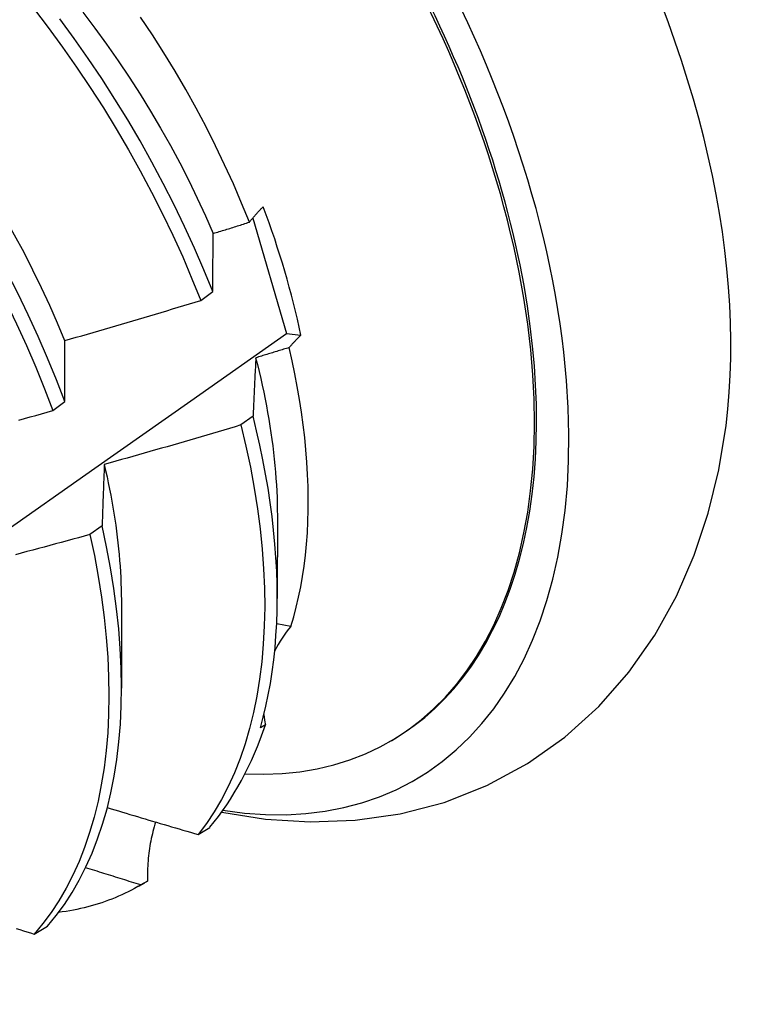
# Model space of a CAD drawing. Header units: inches. Extents: x 25 to 728, y 80 to 333.
# Tile 141 of 160: x 687.351 to 687.514, y 276.706 to 276.926. Entities that reach past the tile are written whole.
import ezdxf

# ---------------------------------------------------------------- set-up
doc = ezdxf.new("R2010")
doc.units = ezdxf.units.IN
doc.header["$MEASUREMENT"] = 0
doc.layers.add('Visible Edges(ANSI)', color=7, linetype='Continuous', lineweight=25)

msp = doc.modelspace()

# ---------------------------------------------------------------- linework, layer by layer
at = {"layer": 'Visible Edges(ANSI)'}
for p, q in [((687.40321, 276.88138), (687.41077, 276.85559)), ((687.39163, 276.86301), (687.39429, 276.86499)), ((687.41077, 276.85559), (687.41399, 276.85525)), ((687.35857, 276.8384), (687.36125, 276.84039)), ((687.4033, 276.83716), (687.40058, 276.83518)), ((687.40872, 276.81484), (687.4087, 276.7964)), ((687.36957, 276.81266), (687.36684, 276.81068)), ((687.37392, 276.7948), (687.3739, 276.77636)), ((687.41175, 276.79018), (687.40857, 276.79072)), ((687.40606, 276.76817), (687.40492, 276.76752)), ((687.43381, 276.76444), (687.43429, 276.76471)), ((687.39103, 276.74368), (687.39365, 276.74528)), ((687.37775, 276.73216), (687.37908, 276.73292)), ((687.37968, 276.73327), (687.37821, 276.73243)), ((687.35438, 276.72145), (687.35734, 276.72324))]:
    msp.add_line(p, q, dxfattribs=at)
at = {"layer": 'Visible Edges(ANSI)', "flags": 128}
for points in [[(687.30168, 276.92869), (687.30533, 276.92485), (687.30891, 276.9209), (687.31243, 276.91685), (687.31587, 276.91271), (687.31925, 276.90849), (687.32254, 276.90418), (687.32575, 276.89979), (687.32888, 276.89534), (687.33192, 276.89081), (687.33487, 276.88623), (687.33772, 276.8816), (687.34047, 276.87691), (687.34312, 276.87218), (687.34566, 276.86742), (687.3481, 276.86262), (687.35043, 276.8578), (687.35264, 276.85296), (687.35474, 276.84811), (687.35671, 276.84326), (687.35857, 276.8384)], [(687.36125, 276.84039), (687.35938, 276.84524), (687.35739, 276.8501), (687.35529, 276.85495), (687.35307, 276.85979), (687.35073, 276.86461), (687.34829, 276.8694), (687.34573, 276.87416), (687.34308, 276.87889), (687.34032, 276.88357), (687.33746, 276.8882), (687.33451, 276.89278), (687.33146, 276.8973), (687.32832, 276.90175), (687.32511, 276.90613), (687.3218, 276.91043), (687.31843, 276.91465), (687.31497, 276.91878), (687.31145, 276.92282), (687.30787, 276.92676)], [(687.31306, 276.92726), (687.31609, 276.92415), (687.31906, 276.92095), (687.32199, 276.91767), (687.32486, 276.91432), (687.32768, 276.91091), (687.33044, 276.90742), (687.33313, 276.90388), (687.33576, 276.90028), (687.33831, 276.89662), (687.3408, 276.89291), (687.3432, 276.88916), (687.34553, 276.88537), (687.34778, 276.88153), (687.34995, 276.87767), (687.35204, 276.87377), (687.35404, 276.86985), (687.35596, 276.86591), (687.35778, 276.86196), (687.35952, 276.858), (687.36117, 276.85404)], [(687.35424, 276.92827), (687.35753, 276.92396), (687.36074, 276.91957), (687.36386, 276.91511), (687.3669, 276.91058), (687.36984, 276.906), (687.37268, 276.90136), (687.37543, 276.89667), (687.37807, 276.89194), (687.38061, 276.88717), (687.38304, 276.88238), (687.38536, 276.87756), (687.38757, 276.87272), (687.38965, 276.86786), (687.39163, 276.86301)], [(687.36526, 276.92739), (687.36795, 276.92384), (687.37058, 276.92023), (687.37314, 276.91657), (687.37563, 276.91286), (687.37804, 276.9091), (687.38038, 276.90531), (687.38264, 276.90148), (687.38481, 276.89762), (687.38691, 276.89373), (687.38891, 276.88981), (687.39082, 276.88588), (687.39265, 276.88193), (687.39438, 276.87797)], [(687.40249, 276.88048), (687.40074, 276.88477), (687.39889, 276.88905), (687.39695, 276.89331), (687.39491, 276.89754), (687.39278, 276.90176), (687.39057, 276.90594), (687.38826, 276.9101), (687.38586, 276.91421), (687.38339, 276.91829), (687.38082, 276.92233), (687.37818, 276.92631)], [(687.39429, 276.86499), (687.39231, 276.86985), (687.39021, 276.8747), (687.388, 276.87954), (687.38567, 276.88436), (687.38323, 276.88916), (687.38069, 276.89392), (687.37804, 276.89865), (687.37528, 276.90333), (687.37243, 276.90797), (687.36948, 276.91255), (687.36644, 276.91707), (687.36331, 276.92153), (687.3601, 276.92591)], [(687.40249, 276.88048), (687.4026, 276.88062), (687.40271, 276.88077), (687.40282, 276.88091), (687.40294, 276.88105), (687.40306, 276.8812), (687.40317, 276.88134), (687.4033, 276.88148), (687.40342, 276.88163), (687.40354, 276.88177), (687.40367, 276.88191), (687.40379, 276.88206), (687.40392, 276.8822), (687.40405, 276.88235), (687.40418, 276.88249), (687.40431, 276.88264), (687.40445, 276.88278), (687.40458, 276.88293), (687.40472, 276.88307), (687.40486, 276.88322), (687.405, 276.88336), (687.40514, 276.88351), (687.40529, 276.88365), (687.40543, 276.8838), (687.40558, 276.88394)], [(687.3944, 276.87796), (687.39474, 276.87807), (687.39508, 276.87817), (687.39542, 276.87828), (687.39575, 276.87838), (687.39609, 276.87849), (687.39643, 276.87859), (687.39676, 276.87869), (687.3971, 276.8788), (687.39744, 276.8789), (687.39777, 276.87901), (687.39811, 276.87911), (687.39845, 276.87922), (687.39878, 276.87932), (687.39912, 276.87943), (687.39946, 276.87953), (687.39979, 276.87964), (687.40013, 276.87974), (687.40047, 276.87985), (687.4008, 276.87995), (687.40114, 276.88006), (687.40148, 276.88016), (687.40181, 276.88027), (687.40215, 276.88038), (687.40249, 276.88048)], [(687.39429, 276.86499), (687.39429, 276.86555), (687.3943, 276.8661), (687.3943, 276.86665), (687.3943, 276.8672), (687.39431, 276.86775), (687.39431, 276.8683), (687.39431, 276.86884), (687.39432, 276.86939), (687.39432, 276.86993), (687.39433, 276.87048), (687.39433, 276.87102), (687.39434, 276.87156), (687.39434, 276.8721), (687.39435, 276.87264), (687.39435, 276.87318), (687.39436, 276.87371), (687.39436, 276.87425), (687.39437, 276.87478), (687.39437, 276.87531), (687.39438, 276.87585), (687.39438, 276.87638), (687.39439, 276.87691), (687.3944, 276.87744), (687.3944, 276.87796)], [(687.36122, 276.85404), (687.36249, 276.8544), (687.36376, 276.85476), (687.36503, 276.85512), (687.3663, 276.85549), (687.36757, 276.85585), (687.36884, 276.85622), (687.37011, 276.85659), (687.37138, 276.85696), (687.37265, 276.85733), (687.37391, 276.8577), (687.37518, 276.85807), (687.37645, 276.85844), (687.37772, 276.85882), (687.37898, 276.85919), (687.38025, 276.85957), (687.38151, 276.85995), (687.38278, 276.86033), (687.38404, 276.86071), (687.38531, 276.86109), (687.38657, 276.86147), (687.38784, 276.86185), (687.3891, 276.86223), (687.39036, 276.86262), (687.39163, 276.86301)], [(687.1952, 276.70575), (687.21693, 276.72066), (687.23863, 276.73559), (687.26029, 276.75053), (687.2819, 276.7655), (687.30348, 276.78048), (687.32502, 276.79547), (687.34651, 276.81048), (687.36797, 276.82551), (687.38939, 276.84054), (687.41077, 276.85559)], [(687.36125, 276.84039), (687.36124, 276.84097), (687.36124, 276.84155), (687.36124, 276.84213), (687.36124, 276.8427), (687.36123, 276.84328), (687.36123, 276.84386), (687.36123, 276.84443), (687.36123, 276.84501), (687.36123, 276.84558), (687.36123, 276.84615), (687.36122, 276.84672), (687.36122, 276.84729), (687.36122, 276.84786), (687.36122, 276.84842), (687.36122, 276.84899), (687.36122, 276.84956), (687.36122, 276.85012), (687.36122, 276.85068), (687.36122, 276.85124), (687.36122, 276.8518), (687.36122, 276.85236), (687.36122, 276.85292), (687.36122, 276.85348), (687.36122, 276.85404)], [(687.41399, 276.85525), (687.41387, 276.85514), (687.41375, 276.85502), (687.41363, 276.8549), (687.41351, 276.85479), (687.41339, 276.85467), (687.41328, 276.85455), (687.41316, 276.85444), (687.41305, 276.85432), (687.41293, 276.8542), (687.41282, 276.85409), (687.41271, 276.85397), (687.4126, 276.85385), (687.41249, 276.85374), (687.41238, 276.85362), (687.41227, 276.85351), (687.41217, 276.85339), (687.41206, 276.85327), (687.41196, 276.85316), (687.41185, 276.85304), (687.41175, 276.85293), (687.41165, 276.85281), (687.41155, 276.8527), (687.41145, 276.85258), (687.41135, 276.85247)], [(687.41135, 276.85247), (687.41104, 276.85237), (687.41073, 276.85228), (687.41042, 276.85218), (687.41012, 276.85209), (687.40981, 276.85199), (687.4095, 276.8519), (687.40919, 276.8518), (687.40888, 276.85171), (687.40857, 276.85161), (687.40826, 276.85152), (687.40795, 276.85142), (687.40764, 276.85133), (687.40733, 276.85123), (687.40702, 276.85114), (687.40671, 276.85104), (687.4064, 276.85095), (687.40609, 276.85086), (687.40578, 276.85076), (687.40547, 276.85067), (687.40516, 276.85057), (687.40485, 276.85048), (687.40454, 276.85039), (687.40423, 276.85029), (687.40392, 276.8502)], [(687.41175, 276.79018), (687.41238, 276.7923), (687.41296, 276.79448), (687.41348, 276.79671), (687.41394, 276.79898), (687.41435, 276.8013), (687.41471, 276.80367), (687.415, 276.80609), (687.41524, 276.80855), (687.41543, 276.81105), (687.41555, 276.81359), (687.41562, 276.81617), (687.41564, 276.81879), (687.41559, 276.82144), (687.41549, 276.82413), (687.41533, 276.82684), (687.41511, 276.8296), (687.41484, 276.83238), (687.41451, 276.83518), (687.41412, 276.83802), (687.41368, 276.84087), (687.41318, 276.84374), (687.41263, 276.84663), (687.41202, 276.84954), (687.41135, 276.85247)], [(687.40392, 276.8502), (687.40389, 276.84967), (687.40386, 276.84914), (687.40383, 276.8486), (687.40381, 276.84807), (687.40378, 276.84753), (687.40375, 276.847), (687.40372, 276.84646), (687.4037, 276.84592), (687.40367, 276.84538), (687.40364, 276.84484), (687.40362, 276.8443), (687.40359, 276.84376), (687.40357, 276.84321), (687.40354, 276.84267), (687.40352, 276.84212), (687.40349, 276.84157), (687.40347, 276.84103), (687.40344, 276.84048), (687.40342, 276.83993), (687.4034, 276.83937), (687.40337, 276.83882), (687.40335, 276.83827), (687.40333, 276.83771), (687.4033, 276.83716)], [(687.40387, 276.85021), (687.40426, 276.84866), (687.40463, 276.84711), (687.405, 276.84557), (687.40534, 276.84404), (687.40567, 276.84251), (687.40598, 276.84098), (687.40627, 276.83946), (687.40655, 276.83795), (687.40682, 276.83644), (687.40706, 276.83494), (687.40729, 276.83345), (687.4075, 276.83197), (687.4077, 276.83049), (687.40788, 276.82902), (687.40804, 276.82756), (687.40818, 276.82611), (687.40831, 276.82467), (687.40842, 276.82323), (687.40851, 276.82181), (687.40859, 276.8204), (687.40865, 276.81899), (687.40869, 276.8176), (687.40871, 276.81622), (687.40872, 276.81485)], [(687.35093, 276.83627), (687.35221, 276.83662), (687.35348, 276.83697), (687.35475, 276.83733), (687.35603, 276.83768), (687.3573, 276.83804), (687.35857, 276.8384)], [(687.40492, 276.76752), (687.40557, 276.76991), (687.40616, 276.77236), (687.4067, 276.77486), (687.40717, 276.77741), (687.40757, 276.78002), (687.40792, 276.78268), (687.4082, 276.78538), (687.40842, 276.78813), (687.40858, 276.79093), (687.40867, 276.79377), (687.4087, 276.79666), (687.40866, 276.79958), (687.40857, 276.80254), (687.4084, 276.80554), (687.40818, 276.80858), (687.40789, 276.81165), (687.40754, 276.81474), (687.40712, 276.81787), (687.40664, 276.82103), (687.4061, 276.82421), (687.40549, 276.82742), (687.40483, 276.83064), (687.4041, 276.83389), (687.4033, 276.83716)], [(687.40058, 276.83518), (687.39932, 276.8348), (687.39805, 276.83442), (687.39678, 276.83404), (687.39551, 276.83366), (687.39424, 276.83329), (687.39297, 276.83291), (687.3917, 276.83254), (687.39043, 276.83217), (687.38916, 276.8318), (687.38789, 276.83143), (687.38662, 276.83106), (687.38534, 276.83069), (687.38407, 276.83032), (687.3828, 276.82996), (687.38153, 276.82959), (687.38025, 276.82923), (687.37898, 276.82887), (687.37771, 276.82851), (687.37643, 276.82815), (687.37516, 276.82779), (687.37388, 276.82743), (687.37261, 276.82707), (687.37133, 276.82672), (687.37005, 276.82636)], [(687.40058, 276.83518), (687.4017, 276.83044), (687.40269, 276.82574), (687.40355, 276.82108), (687.40428, 276.81648), (687.40487, 276.81194), (687.40532, 276.80746), (687.40565, 276.80305), (687.40583, 276.79872), (687.40589, 276.79447), (687.4058, 276.7903), (687.40559, 276.78622), (687.40524, 276.78224), (687.40476, 276.77837), (687.40414, 276.77459), (687.4034, 276.77093), (687.40252, 276.76738), (687.40152, 276.76396), (687.40038, 276.76066), (687.39913, 276.75748), (687.39775, 276.75444), (687.39624, 276.75154), (687.39462, 276.74877), (687.39288, 276.74615), (687.39103, 276.74368)], [(687.39629, 276.74868), (687.40611, 276.74712), (687.41608, 276.74649), (687.42613, 276.74685), (687.43614, 276.74829), (687.446, 276.75087), (687.45554, 276.75464), (687.46459, 276.75952), (687.47299, 276.76544), (687.48057, 276.7723), (687.48726, 276.77994), (687.49305, 276.7882), (687.49791, 276.79696), (687.50188, 276.80608), (687.50502, 276.81551), (687.50737, 276.82518), (687.50898, 276.83504)], [(687.37005, 276.82636), (687.37003, 276.8258), (687.37001, 276.82524), (687.36999, 276.82468), (687.36996, 276.82412), (687.36994, 276.82356), (687.36992, 276.82299), (687.3699, 276.82243), (687.36988, 276.82186), (687.36986, 276.8213), (687.36984, 276.82073), (687.36982, 276.82016), (687.3698, 276.81959), (687.36978, 276.81901), (687.36976, 276.81844), (687.36974, 276.81787), (687.36972, 276.81729), (687.3697, 276.81672), (687.36968, 276.81614), (687.36966, 276.81556), (687.36964, 276.81498), (687.36963, 276.8144), (687.36961, 276.81382), (687.36959, 276.81324), (687.36957, 276.81266)], [(687.37004, 276.82636), (687.37035, 276.82498), (687.37066, 276.8236), (687.37095, 276.82223), (687.37123, 276.82087), (687.37149, 276.8195), (687.37174, 276.81815), (687.37198, 276.8168), (687.3722, 276.81545), (687.37241, 276.81411), (687.3726, 276.81278), (687.37278, 276.81145), (687.37295, 276.81013), (687.3731, 276.80881), (687.37324, 276.80751), (687.37336, 276.80621), (687.37347, 276.80491), (687.37357, 276.80363), (687.37366, 276.80235), (687.37373, 276.80107), (687.37378, 276.79981), (687.37383, 276.79856), (687.37386, 276.79731), (687.37387, 276.79607), (687.37388, 276.79484)], [(687.35734, 276.72324), (687.3593, 276.72558), (687.36114, 276.72808), (687.36286, 276.73072), (687.36447, 276.7335), (687.36595, 276.73643), (687.36732, 276.73948), (687.36856, 276.74268), (687.36967, 276.74599), (687.37066, 276.74944), (687.37152, 276.753), (687.37225, 276.75668), (687.37284, 276.76046), (687.37331, 276.76436), (687.37364, 276.76835), (687.37384, 276.77244), (687.3739, 276.77662), (687.37383, 276.78088), (687.37362, 276.78523), (687.37328, 276.78965), (687.37281, 276.79413), (687.3722, 276.79868), (687.37146, 276.80329), (687.37058, 276.80795), (687.36957, 276.81266)], [(687.36684, 276.81068), (687.36557, 276.81033), (687.36429, 276.80998), (687.36301, 276.80963), (687.36173, 276.80928), (687.36045, 276.80893), (687.35917, 276.80859), (687.35789, 276.80824), (687.35661, 276.8079), (687.35533, 276.80756), (687.35405, 276.80722), (687.35277, 276.80688), (687.35149, 276.80654), (687.35021, 276.8062)], [(687.36684, 276.81068), (687.36784, 276.80598), (687.36871, 276.80132), (687.36944, 276.79672), (687.37004, 276.79217), (687.3705, 276.78769), (687.37083, 276.78328), (687.37103, 276.77894), (687.37109, 276.77468), (687.37101, 276.77051), (687.37081, 276.76642), (687.37046, 276.76244), (687.36999, 276.75855), (687.36938, 276.75477), (687.36865, 276.75111), (687.36778, 276.74755), (687.36678, 276.74412), (687.36566, 276.74081), (687.36441, 276.73763), (687.36303, 276.73458), (687.36154, 276.73167), (687.35992, 276.72889), (687.35819, 276.72626), (687.35634, 276.72378), (687.35438, 276.72145)], [(687.37073, 276.7497), (687.37157, 276.74944), (687.37241, 276.74919), (687.37326, 276.74894), (687.3741, 276.74868), (687.37495, 276.74843), (687.37579, 276.74818), (687.37663, 276.74793), (687.37748, 276.74768), (687.37832, 276.74742), (687.37917, 276.74717), (687.38001, 276.74692), (687.38086, 276.74667), (687.38171, 276.74642), (687.38255, 276.74617), (687.3834, 276.74592), (687.38425, 276.74567), (687.38509, 276.74542), (687.38594, 276.74517), (687.38679, 276.74492), (687.38763, 276.74467), (687.38848, 276.74442), (687.38933, 276.74417), (687.39018, 276.74393), (687.39103, 276.74368)], [(687.38151, 276.74648), (687.38135, 276.74596), (687.3812, 276.74543), (687.38106, 276.74491), (687.38092, 276.74438), (687.38079, 276.74384), (687.38067, 276.74331), (687.38055, 276.74277), (687.38044, 276.74223), (687.38034, 276.74168), (687.38024, 276.74113), (687.38016, 276.74059), (687.38008, 276.74003), (687.38, 276.73948), (687.37994, 276.73892), (687.37988, 276.73837), (687.37983, 276.73781), (687.37978, 276.73724), (687.37975, 276.73668), (687.37972, 276.73612), (687.3797, 276.73555), (687.37968, 276.73498), (687.37968, 276.73441), (687.37968, 276.73384), (687.37968, 276.73327)], [(687.37821, 276.73243), (687.3777, 276.73258), (687.37718, 276.73274), (687.37667, 276.7329), (687.37615, 276.73306), (687.37564, 276.73322), (687.37512, 276.73338), (687.37461, 276.73354), (687.37409, 276.7337), (687.37358, 276.73386), (687.37307, 276.73402), (687.37255, 276.73418), (687.37204, 276.73434), (687.37152, 276.7345), (687.37101, 276.73466), (687.3705, 276.73482), (687.36998, 276.73498), (687.36947, 276.73514), (687.36895, 276.7353), (687.36844, 276.73546), (687.36793, 276.73562), (687.36741, 276.73578), (687.3669, 276.73594), (687.36639, 276.7361), (687.36587, 276.73626)], [(687.37821, 276.73243), (687.37752, 276.73203), (687.37682, 276.73164), (687.37612, 276.73126), (687.37541, 276.7309), (687.37469, 276.73055), (687.37396, 276.73021), (687.37323, 276.72988), (687.37249, 276.72957), (687.37175, 276.72927), (687.371, 276.72898), (687.37024, 276.7287), (687.36948, 276.72844), (687.3687, 276.72819), (687.36793, 276.72795), (687.36714, 276.72773), (687.36636, 276.72752), (687.36556, 276.72732), (687.36476, 276.72713), (687.36395, 276.72696), (687.36314, 276.7268), (687.36232, 276.72665), (687.3615, 276.72651), (687.36067, 276.72639), (687.35983, 276.72628)], [(687.35039, 276.72267), (687.35119, 276.72243), (687.35199, 276.72218), (687.35278, 276.72194), (687.35358, 276.72169), (687.35438, 276.72145)]]:
    msp.add_lwpolyline(points, dxfattribs=at)
at = {"layer": 'Visible Edges(ANSI)'}
for centre, major_axis, ratio, start_param, end_param in [((687.35668, 276.89948), (0.08271, -0.14363), 0.578093, 5.847071, 9.934273), ((687.39287, 276.92032), (-0.08271, 0.14363), 0.578093, 3.792594, 5.632184), ((687.35668, 276.89948), (0.07761, -0.13476), 0.578093, 0, 3.141593), ((687.35621, 276.8992), (-0.07761, 0.13476), 0.578093, 2.782688, 6.718054), ((687.32086, 276.87885), (0.06824, -0.11849), 0.578093, 1.059367, 1.290223), ((687.45165, 276.76659), (-0.04479, 0.01502), 0.726318, 5.997173, 6.185088), ((687.45165, 276.76659), (-0.04479, 0.01502), 0.726318, 0.324131, 0.388294), ((687.30148, 276.86769), (0.07761, -0.13476), 0.578093, 0.210605, 0.473173), ((687.30148, 276.86769), (0.07761, -0.13476), 0.578093, 0, 0.007725)]:
    msp.add_ellipse(centre, major_axis=major_axis, ratio=ratio, start_param=start_param, end_param=end_param, dxfattribs=at)

doc.saveas('drawing.dxf')
